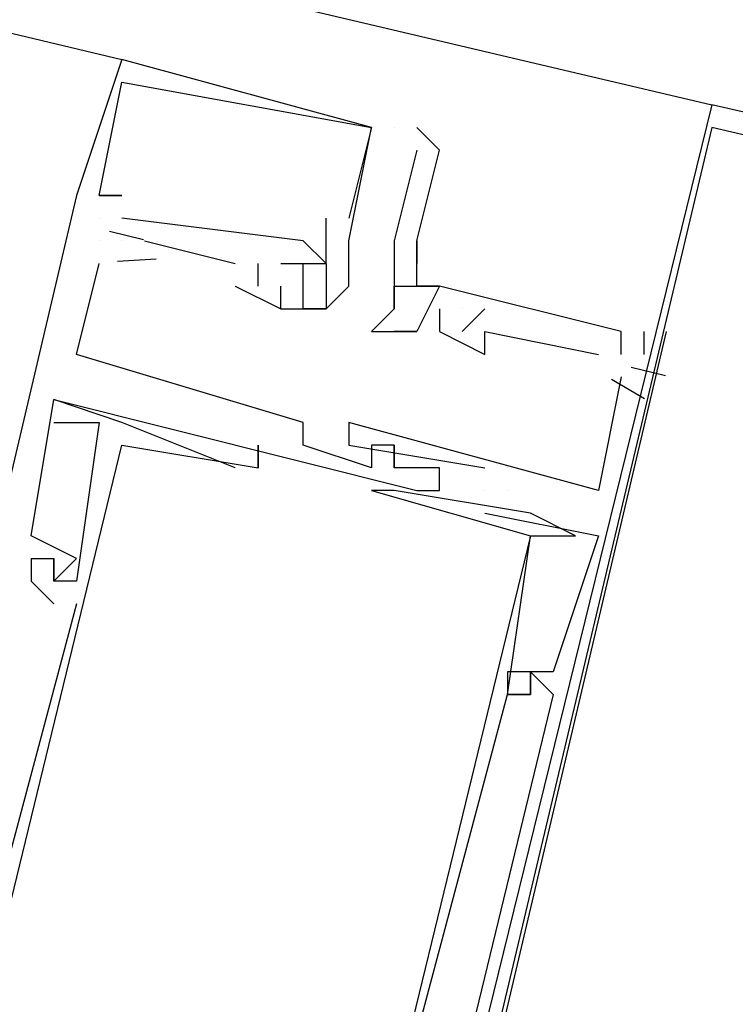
# Model space of a CAD drawing. Header units: feet. Extents: x -79 to 198, y -22 to 181.
# Tile 226 of 256: x 126.807 to 127.227, y 127.702 to 128.281. Entities that reach past the tile are written whole.
import ezdxf

# ---------------------------------------------------------------- set-up
doc = ezdxf.new("R2010")
doc.units = ezdxf.units.FT
doc.layers.add('A-LINEA', color=7, linetype='CONTINUOUS')

msp = doc.modelspace()

# ---------------------------------------------------------------- linework, layer by layer
at = {"layer": 'A-LINEA'}
for p, q in [((119.2933, 130.0978), (127.2133, 128.2311)), ((119.6267, 129.9778), (126.8667, 128.2578)), ((126.8667, 128.2578), (126.8667, 128.2578)), ((126.8667, 128.2578), (126.8667, 128.2578)), ((126.8667, 128.2578), (126.8667, 128.2578)), ((126.8667, 128.2444), (126.8667, 128.2444)), ((126.8667, 128.2444), (126.8667, 128.2444)), ((126.8667, 128.2444), (126.8667, 128.2444)), ((127.0133, 128.2178), (127.0133, 128.2178)), ((127.0133, 128.2178), (127.0133, 128.2178)), ((127.0133, 128.2178), (127.0133, 128.2178)), ((127.0133, 128.2178), (127.0133, 128.2178)), ((127.0133, 128.2178), (127.0133, 128.2178)), ((127.0133, 128.2178), (127.0133, 128.2178)), ((127.0267, 128.2178), (127.0267, 128.2178)), ((127.04, 128.2178), (127.04, 128.2178)), ((127.04, 128.2044), (127.04, 128.2044)), ((127.0533, 128.2044), (127.0533, 128.2044)), ((126.84, 128.1778), (126.68, 127.4978)), ((126.84, 128.1778), (126.68, 127.4978)), ((126.84, 128.1778), (126.68, 127.4978)), ((126.84, 128.1778), (126.84, 128.1778)), ((126.84, 128.1778), (126.84, 128.1778)), ((126.84, 128.1778), (126.84, 128.1778)), ((126.84, 128.1778), (126.84, 128.1778)), ((126.84, 128.1778), (126.84, 128.1778)), ((126.84, 128.1778), (126.84, 128.1778)), ((126.8533, 128.1778), (126.8533, 128.1778)), ((126.8533, 128.1778), (126.8533, 128.1778)), ((126.8533, 128.1778), (126.8533, 128.1778)), ((126.8533, 128.1778), (126.8533, 128.1778)), ((126.8533, 128.1778), (126.8533, 128.1778)), ((126.8533, 128.1778), (126.8533, 128.1778)), ((126.8533, 128.1778), (126.8533, 128.1778)), ((126.8533, 128.1778), (126.8533, 128.1778)), ((126.8533, 128.1778), (126.8533, 128.1778)), ((126.8533, 128.1778), (126.8533, 128.1778)), ((126.8533, 128.1778), (126.8533, 128.1778)), ((126.8533, 128.1778), (126.8533, 128.1778)), ((126.8667, 128.1778), (126.8667, 128.1778)), ((126.8667, 128.1778), (126.8667, 128.1778)), ((126.8667, 128.1778), (126.8667, 128.1778)), ((126.8533, 128.1644), (126.8533, 128.1644)), ((126.8533, 128.1644), (126.8533, 128.1644)), ((126.8533, 128.1644), (126.8533, 128.1644)), ((126.8533, 128.1644), (126.8533, 128.1644)), ((126.8533, 128.1644), (126.8533, 128.1644)), ((126.8533, 128.1644), (126.8533, 128.1644)), ((126.9733, 128.1511), (126.8667, 128.1644)), ((126.8667, 128.1644), (126.8667, 128.1644)), ((126.9733, 128.1511), (126.8667, 128.1644)), ((126.8667, 128.1644), (126.8667, 128.1644)), ((126.9733, 128.1511), (126.8667, 128.1644)), ((126.8667, 128.1644), (126.8667, 128.1644)), ((126.9867, 128.1378), (126.9867, 128.1644)), ((126.9867, 128.1644), (126.9867, 128.1644)), ((126.9867, 128.1378), (126.9867, 128.1644)), ((126.9867, 128.1644), (126.9867, 128.1644)), ((126.9867, 128.1378), (126.9867, 128.1644)), ((126.9867, 128.1644), (126.9867, 128.1644)), ((127, 128.1644), (127, 128.1644)), ((127, 128.1644), (127, 128.1644)), ((127, 128.1644), (127, 128.1644)), ((126.8594, 128.1568), (126.8794, 128.152)), ((126.8594, 128.1568), (126.8794, 128.152)), ((126.8594, 128.1568), (126.8794, 128.152)), ((126.8533, 128.1511), (126.8533, 128.1511)), ((126.8533, 128.1511), (126.8533, 128.1511)), ((126.8533, 128.1511), (126.8533, 128.1511)), ((126.8667, 128.1511), (126.8667, 128.1511)), ((126.8667, 128.1511), (126.8667, 128.1511)), ((126.8667, 128.1511), (126.8667, 128.1511)), ((126.8667, 128.1511), (126.8667, 128.1511)), ((126.8667, 128.1511), (126.8667, 128.1511)), ((126.8667, 128.1511), (126.8667, 128.1511)), ((126.88, 128.1511), (126.9333, 128.1378)), ((126.88, 128.1511), (126.88, 128.1511)), ((126.88, 128.1511), (126.9333, 128.1378)), ((126.88, 128.1511), (126.88, 128.1511)), ((126.88, 128.1511), (126.9333, 128.1378)), ((126.88, 128.1511), (126.88, 128.1511)), ((126.9733, 128.1511), (126.9733, 128.1511)), ((126.9733, 128.1511), (126.9733, 128.1511)), ((126.9733, 128.1511), (126.9733, 128.1511)), ((126.9733, 128.1511), (126.9733, 128.1511)), ((126.9733, 128.1511), (126.9733, 128.1511)), ((126.9733, 128.1511), (126.9733, 128.1511)), ((127, 128.1511), (127, 128.1511)), ((127, 128.1511), (127, 128.1511)), ((127, 128.1511), (127, 128.1511)), ((127.0267, 128.1511), (127.0267, 128.1511)), ((127.0267, 128.1511), (127.0267, 128.1511)), ((127.04, 128.1511), (127.04, 128.1378)), ((127.04, 128.1511), (127.04, 128.1511)), ((127.04, 128.1511), (127.04, 128.1511)), ((126.8533, 128.1378), (126.8533, 128.1378)), ((126.8533, 128.1378), (126.8533, 128.1378)), ((126.8533, 128.1378), (126.8533, 128.1378)), ((126.8642, 128.1391), (126.8868, 128.1406)), ((126.8642, 128.1391), (126.8868, 128.1406)), ((126.8642, 128.1391), (126.8868, 128.1406)), ((126.9333, 128.1378), (126.9333, 128.1378)), ((126.9333, 128.1378), (126.9333, 128.1378)), ((126.9333, 128.1378), (126.9333, 128.1378)), ((126.9467, 128.1244), (126.9467, 128.1378)), ((126.9467, 128.1378), (126.9467, 128.1378)), ((126.9467, 128.1244), (126.9467, 128.1378)), ((126.9467, 128.1378), (126.9467, 128.1378)), ((126.9467, 128.1244), (126.9467, 128.1378)), ((126.9467, 128.1378), (126.9467, 128.1378)), ((126.96, 128.1378), (126.9733, 128.1378)), ((126.96, 128.1378), (126.96, 128.1378)), ((126.96, 128.1378), (126.9733, 128.1378)), ((126.96, 128.1378), (126.96, 128.1378)), ((126.96, 128.1378), (126.9733, 128.1378)), ((126.96, 128.1378), (126.96, 128.1378)), ((126.9733, 128.1378), (126.9733, 128.1378)), ((126.9733, 128.1378), (126.9733, 128.1378)), ((126.9733, 128.1378), (126.9733, 128.1378)), ((126.9733, 128.1378), (126.9733, 128.1378)), ((126.9733, 128.1378), (126.9733, 128.1378)), ((126.9733, 128.1378), (126.9733, 128.1378)), ((126.9733, 128.1378), (126.9733, 128.1378)), ((126.9733, 128.1378), (126.9733, 128.1378)), ((126.9733, 128.1378), (126.9733, 128.1378)), ((126.9867, 128.1378), (126.9867, 128.1378)), ((126.9867, 128.1378), (126.9867, 128.1378)), ((126.9867, 128.1378), (126.9867, 128.1378)), ((126.9867, 128.1378), (126.9867, 128.1378)), ((126.9867, 128.1378), (126.9867, 128.1378)), ((126.9867, 128.1378), (126.9867, 128.1378)), ((127, 128.1378), (127, 128.1378)), ((127, 128.1378), (127, 128.1378)), ((127, 128.1378), (127, 128.1378)), ((127.0267, 128.1378), (127.0267, 128.1378)), ((127.0267, 128.1378), (127.0267, 128.1378)), ((127.04, 128.1378), (127.04, 128.1378)), ((126.9333, 128.1244), (126.9333, 128.1244)), ((126.9333, 128.1244), (126.9333, 128.1244)), ((126.9333, 128.1244), (126.9333, 128.1244)), ((126.9467, 128.1244), (126.9467, 128.1244)), ((126.9467, 128.1244), (126.9467, 128.1244)), ((126.9467, 128.1244), (126.9467, 128.1244)), ((126.96, 128.1244), (126.96, 128.1244)), ((126.96, 128.1244), (126.96, 128.1244)), ((126.96, 128.1244), (126.96, 128.1244)), ((126.96, 128.1244), (126.96, 128.1244)), ((126.96, 128.1244), (126.96, 128.1244)), ((126.96, 128.1244), (126.96, 128.1244)), ((126.9733, 128.1244), (126.9733, 128.1244)), ((126.9733, 128.1244), (126.9733, 128.1244)), ((126.9733, 128.1244), (126.9733, 128.1244)), ((127, 128.1244), (127, 128.1244)), ((127, 128.1244), (127, 128.1244)), ((127, 128.1244), (127, 128.1244)), ((127.0267, 128.1244), (127.0267, 128.1244)), ((127.04, 128.1244), (127.04, 128.1244)), ((127.04, 128.1244), (127.04, 128.1244)), ((127.0533, 128.1244), (127.0533, 128.1244)), ((127.0533, 128.1244), (127.0533, 128.1244)), ((127.0533, 128.1244), (127.0533, 128.1244)), ((127.0533, 128.1244), (127.0533, 128.1244)), ((127.0533, 128.1244), (127.0533, 128.1244)), ((126.96, 128.1111), (126.96, 128.1111)), ((126.96, 128.1111), (126.96, 128.1111)), ((126.96, 128.1111), (126.96, 128.1111)), ((126.96, 128.1111), (126.96, 128.1111)), ((126.96, 128.1111), (126.96, 128.1111)), ((126.96, 128.1111), (126.96, 128.1111)), ((126.9733, 128.1111), (126.9733, 128.1111)), ((126.9733, 128.1111), (126.9733, 128.1111)), ((126.9733, 128.1111), (126.9733, 128.1111)), ((126.9733, 128.1111), (126.9733, 128.1111)), ((126.9733, 128.1111), (126.9733, 128.1111)), ((126.9733, 128.1111), (126.9733, 128.1111)), ((126.9867, 128.1111), (126.9867, 128.1111)), ((126.9867, 128.1111), (126.9867, 128.1111)), ((126.9867, 128.1111), (126.9867, 128.1111)), ((126.9867, 128.1111), (126.9867, 128.1111)), ((126.9867, 128.1111), (126.9867, 128.1111)), ((126.9867, 128.1111), (126.9867, 128.1111)), ((127.0267, 128.1111), (127.0267, 128.1111)), ((127.0267, 128.1111), (127.0267, 128.1111)), ((127.0533, 128.1111), (127.0533, 128.1111)), ((127.0533, 128.1111), (127.0533, 128.1111)), ((127.0533, 128.1111), (127.0533, 128.1111)), ((127.0533, 128.1111), (127.0533, 128.1111)), ((127.0533, 128.1111), (127.0533, 128.1111)), ((127.0533, 128.1111), (127.0533, 128.1111)), ((127.0533, 128.1111), (127.0533, 128.1111)), ((127.0667, 128.1111), (127.0667, 128.1111)), ((127.08, 128.1111), (127.0667, 128.0978)), ((127.0667, 128.1111), (127.0667, 128.1111)), ((127.0667, 128.1111), (127.0667, 128.1111)), ((127.08, 128.1111), (127.0667, 128.0978)), ((127.0667, 128.1111), (127.0667, 128.1111)), ((127.0667, 128.1111), (127.0667, 128.1111)), ((127.08, 128.1111), (127.0667, 128.0978)), ((127.0667, 128.1111), (127.0667, 128.1111)), ((127.08, 128.1111), (127.08, 128.1111)), ((127.08, 128.1111), (127.08, 128.1111)), ((127.08, 128.1111), (127.08, 128.1111)), ((127.0133, 128.0978), (127.0133, 128.0978)), ((127.0267, 128.0978), (127.0267, 128.0978)), ((127.0267, 127.4178), (127.1867, 128.0978)), ((127.0267, 127.4178), (127.1867, 128.0978)), ((127.0267, 127.4178), (127.1867, 128.0978)), ((127.04, 128.0978), (127.04, 128.0978)), ((127.04, 128.0978), (127.04, 128.0978)), ((127.04, 128.0978), (127.04, 128.0978)), ((127.04, 128.0978), (127.04, 128.0978)), ((127.04, 128.0978), (127.04, 128.0978)), ((127.04, 128.0978), (127.04, 128.0978)), ((127.04, 128.0978), (127.04, 128.0978)), ((127.04, 128.0978), (127.04, 128.0978)), ((127.0533, 128.0978), (127.0533, 128.0978)), ((127.0533, 128.0978), (127.0533, 128.0978)), ((127.0533, 128.0978), (127.0533, 128.0978)), ((127.0533, 128.0978), (127.0533, 128.0978)), ((127.0533, 128.0978), (127.0533, 128.0978)), ((127.0533, 128.0978), (127.0533, 128.0978)), ((127.0533, 128.0978), (127.0533, 128.0978)), ((127.0533, 128.0978), (127.0533, 128.0978)), ((127.0533, 128.0978), (127.0533, 128.0978)), ((127.0533, 128.0978), (127.0533, 128.0978)), ((127.0667, 128.0978), (127.0667, 128.0978)), ((127.0667, 128.0978), (127.0667, 128.0978)), ((127.0667, 128.0978), (127.0667, 128.0978)), ((127.08, 128.0978), (127.08, 128.0978)), ((127.08, 128.0978), (127.08, 128.0978)), ((127.08, 128.0978), (127.08, 128.0978)), ((127.16, 128.0978), (127.16, 128.0978)), ((127.16, 128.0978), (127.16, 128.0978)), ((127.16, 128.0978), (127.16, 128.0978)), ((127.1733, 128.0978), (127.1733, 128.0844)), ((127.1733, 128.0978), (127.1733, 128.0978)), ((127.1733, 128.0978), (127.1733, 128.0844)), ((127.1733, 128.0978), (127.1733, 128.0978)), ((127.1733, 128.0978), (127.1733, 128.0844)), ((127.1733, 128.0978), (127.1733, 128.0978)), ((127.1867, 128.0978), (127.1867, 128.0978)), ((127.1867, 128.0978), (127.1867, 128.0978)), ((127.1867, 128.0978), (127.1867, 128.0978)), ((126.84, 128.0844), (126.84, 128.0844)), ((126.84, 128.0844), (126.84, 128.0844)), ((126.84, 128.0844), (126.84, 128.0844)), ((127.08, 128.0844), (127.08, 128.0844)), ((127.08, 128.0844), (127.08, 128.0844)), ((127.08, 128.0844), (127.08, 128.0844)), ((127.1467, 128.0844), (127.1467, 128.0844)), ((127.1467, 128.0844), (127.1467, 128.0844)), ((127.1467, 128.0844), (127.1467, 128.0844)), ((127.16, 128.0844), (127.16, 128.0844)), ((127.16, 128.0844), (127.16, 128.0844)), ((127.16, 128.0844), (127.16, 128.0844)), ((127.1733, 128.0844), (127.1733, 128.0844)), ((127.1733, 128.0844), (127.1733, 128.0844)), ((127.1733, 128.0844), (127.1733, 128.0844)), ((127.166, 128.0768), (127.186, 128.072)), ((127.166, 128.0768), (127.186, 128.072)), ((127.166, 128.0768), (127.186, 128.072)), ((127.1543, 128.0699), (127.1738, 128.0584)), ((127.1543, 128.0699), (127.1738, 128.0584)), ((127.1543, 128.0699), (127.1738, 128.0584)), ((127.16, 128.0711), (127.16, 128.0711)), ((127.16, 128.0711), (127.16, 128.0711)), ((127.16, 128.0711), (127.16, 128.0711)), ((126.8267, 128.0578), (126.8267, 128.0578)), ((126.8267, 128.0578), (126.8267, 128.0578)), ((126.8267, 128.0578), (126.8267, 128.0578)), ((126.8267, 128.0578), (126.8267, 128.0578)), ((126.8267, 128.0578), (126.8267, 128.0578)), ((126.8267, 128.0578), (126.8267, 128.0578)), ((126.8267, 128.0444), (126.8267, 128.0444)), ((126.8267, 128.0444), (126.8267, 128.0444)), ((126.8267, 128.0444), (126.8267, 128.0444)), ((126.8533, 128.0444), (126.8533, 128.0444)), ((126.8533, 128.0444), (126.8533, 128.0444)), ((126.8533, 128.0444), (126.8533, 128.0444)), ((126.8667, 128.0444), (126.8667, 128.0444)), ((126.8667, 128.0444), (126.8667, 128.0444)), ((126.8667, 128.0444), (126.8667, 128.0444)), ((126.9733, 128.0444), (126.9733, 128.0444)), ((126.9733, 128.0444), (126.9733, 128.0444)), ((126.9733, 128.0444), (126.9733, 128.0444)), ((127, 128.0444), (127, 128.0444)), ((127, 128.0444), (127, 128.0444)), ((127, 128.0444), (127, 128.0444)), ((126.8667, 128.0311), (126.8667, 128.0311)), ((126.8667, 128.0311), (126.8667, 128.0311)), ((126.8667, 128.0311), (126.8667, 128.0311)), ((126.9333, 128.0311), (126.9333, 128.0311)), ((126.9333, 128.0311), (126.9333, 128.0311)), ((126.9333, 128.0311), (126.9333, 128.0311)), ((126.9467, 128.0311), (126.9467, 128.0311)), ((126.9467, 128.0311), (126.9467, 128.0311)), ((126.9467, 128.0311), (126.9467, 128.0311)), ((126.9733, 128.0311), (126.9733, 128.0311)), ((126.9733, 128.0311), (126.9733, 128.0311)), ((126.9733, 128.0311), (126.9733, 128.0311)), ((127, 128.0311), (127, 128.0311)), ((127, 128.0311), (127, 128.0311)), ((127, 128.0311), (127, 128.0311)), ((127.0133, 128.0311), (127.0133, 128.0311)), ((127.0133, 128.0311), (127.0133, 128.0311)), ((127.0133, 128.0311), (127.0133, 128.0311)), ((127.0267, 128.0311), (127.0267, 128.0311)), ((127.0267, 128.0311), (127.0267, 128.0311)), ((127.0267, 128.0311), (127.0267, 128.0311)), ((127.0267, 128.0311), (127.0267, 128.0311)), ((127.0267, 128.0311), (127.0267, 128.0311)), ((127.0267, 128.0311), (127.0267, 128.0311)), ((126.9333, 128.0178), (126.9333, 128.0178)), ((126.9333, 128.0178), (126.9333, 128.0178)), ((126.9333, 128.0178), (126.9333, 128.0178)), ((126.9467, 128.0178), (126.9467, 128.0178)), ((126.9467, 128.0178), (126.9467, 128.0178)), ((126.9467, 128.0178), (126.9467, 128.0178)), ((126.9467, 128.0178), (126.9467, 128.0178)), ((126.9467, 128.0178), (126.9467, 128.0178)), ((126.9467, 128.0178), (126.9467, 128.0178)), ((127.0133, 128.0178), (127.0133, 128.0178)), ((127.0133, 128.0178), (127.0133, 128.0178)), ((127.0133, 128.0178), (127.0133, 128.0178)), ((127.0267, 128.0178), (127.0267, 128.0178)), ((127.0267, 128.0178), (127.0267, 128.0178)), ((127.0267, 128.0178), (127.0267, 128.0178)), ((127.0267, 128.0178), (127.0267, 128.0178)), ((127.0267, 128.0178), (127.0267, 128.0178)), ((127.0267, 128.0178), (127.0267, 128.0178)), ((127.04, 128.0178), (127.04, 128.0178)), ((127.04, 128.0178), (127.04, 128.0178)), ((127.04, 128.0178), (127.04, 128.0178)), ((127.0533, 128.0178), (127.0533, 128.0178)), ((127.0533, 128.0178), (127.0533, 128.0178)), ((127.0533, 128.0178), (127.0533, 128.0178)), ((127.0533, 128.0178), (127.0533, 128.0178)), ((127.0533, 128.0178), (127.0533, 128.0178)), ((127.0533, 128.0178), (127.0533, 128.0178)), ((127.08, 128.0178), (127.08, 128.0178)), ((127.08, 128.0178), (127.08, 128.0178)), ((127.08, 128.0178), (127.08, 128.0178)), ((127.0933, 128.0178), (127.0933, 128.0178)), ((127.0933, 128.0178), (127.0933, 128.0178)), ((127.0933, 128.0178), (127.0933, 128.0178)), ((127.0933, 128.0178), (127.0933, 128.0178)), ((127.0933, 128.0178), (127.0933, 128.0178)), ((127.0933, 128.0178), (127.0933, 128.0178)), ((127.0133, 128.0044), (127.0133, 128.0044)), ((127.0133, 128.0044), (127.0133, 128.0044)), ((127.0133, 128.0044), (127.0133, 128.0044)), ((127.0267, 128.0044), (127.0267, 128.0044)), ((127.0267, 128.0044), (127.0267, 128.0044)), ((127.0267, 128.0044), (127.0267, 128.0044)), ((127.04, 128.0044), (127.04, 128.0044)), ((127.04, 128.0044), (127.04, 128.0044)), ((127.04, 128.0044), (127.04, 128.0044)), ((127.04, 128.0044), (127.04, 128.0044)), ((127.04, 128.0044), (127.04, 128.0044)), ((127.04, 128.0044), (127.04, 128.0044)), ((127.0533, 128.0044), (127.0533, 128.0044)), ((127.0533, 128.0044), (127.0533, 128.0044)), ((127.0533, 128.0044), (127.0533, 128.0044)), ((127.0533, 128.0044), (127.0533, 128.0044)), ((127.0533, 128.0044), (127.0533, 128.0044)), ((127.0533, 128.0044), (127.0533, 128.0044)), ((127.08, 128.0044), (127.08, 128.0044)), ((127.08, 128.0044), (127.08, 128.0044)), ((127.08, 128.0044), (127.08, 128.0044)), ((127.08, 128.0044), (127.08, 128.0044)), ((127.08, 128.0044), (127.08, 128.0044)), ((127.08, 128.0044), (127.08, 128.0044)), ((127.0933, 128.0044), (127.0933, 128.0044)), ((127.0933, 128.0044), (127.0933, 128.0044)), ((127.0933, 128.0044), (127.0933, 128.0044)), ((127.0933, 128.0044), (127.0933, 128.0044)), ((127.0933, 128.0044), (127.0933, 128.0044)), ((127.0933, 128.0044), (127.0933, 128.0044)), ((127.1467, 128.0044), (127.1467, 128.0044)), ((127.1467, 128.0044), (127.1467, 128.0044)), ((127.1467, 128.0044), (127.1467, 128.0044)), ((127.08, 127.9911), (127.08, 127.9911)), ((127.08, 127.9911), (127.08, 127.9911)), ((127.08, 127.9911), (127.08, 127.9911)), ((127.1067, 127.9911), (127.1067, 127.9911)), ((127.1067, 127.9911), (127.1067, 127.9911)), ((127.1067, 127.9911), (127.1067, 127.9911)), ((126.8133, 127.9778), (126.8133, 127.9778)), ((126.8133, 127.9778), (126.8133, 127.9778)), ((126.8133, 127.9778), (126.8133, 127.9778)), ((127.1067, 127.9778), (127.1067, 127.9778)), ((127.1067, 127.9778), (127.1067, 127.9778)), ((127.1067, 127.9778), (127.1067, 127.9778)), ((127.1067, 127.9778), (127.1067, 127.9778)), ((127.1067, 127.9778), (127.1067, 127.9778)), ((127.1067, 127.9778), (127.1067, 127.9778)), ((127.1333, 127.9778), (127.1333, 127.9778)), ((127.1333, 127.9778), (127.1333, 127.9778)), ((127.1333, 127.9778), (127.1333, 127.9778)), ((127.1467, 127.9778), (127.1467, 127.9778)), ((127.1467, 127.9778), (127.1467, 127.9778)), ((127.1467, 127.9778), (127.1467, 127.9778)), ((127.1467, 127.9778), (127.1467, 127.9778)), ((127.1467, 127.9778), (127.1467, 127.9778)), ((127.1467, 127.9778), (127.1467, 127.9778)), ((126.8133, 127.9644), (126.8133, 127.9644)), ((126.8133, 127.9644), (126.8133, 127.9644)), ((126.8133, 127.9644), (126.8133, 127.9644)), ((126.8133, 127.9644), (126.8133, 127.9644)), ((126.8133, 127.9644), (126.8133, 127.9644)), ((126.8133, 127.9644), (126.8133, 127.9644)), ((126.8267, 127.9644), (126.8267, 127.9644)), ((126.8267, 127.9644), (126.8267, 127.9644)), ((126.8267, 127.9644), (126.8267, 127.9644)), ((126.8267, 127.9644), (126.8267, 127.9644)), ((126.8267, 127.9644), (126.8267, 127.9644)), ((126.8267, 127.9644), (126.8267, 127.9644)), ((126.84, 127.9644), (126.84, 127.9644)), ((126.84, 127.9644), (126.84, 127.9644)), ((126.84, 127.9644), (126.84, 127.9644)), ((126.8133, 127.9511), (126.8133, 127.9511)), ((126.8133, 127.9511), (126.8133, 127.9511)), ((126.8133, 127.9511), (126.8133, 127.9511)), ((126.8267, 127.9511), (126.8267, 127.9511)), ((126.8267, 127.9511), (126.8267, 127.9511)), ((126.8267, 127.9511), (126.8267, 127.9511)), ((126.8267, 127.9511), (126.8267, 127.9511)), ((126.8267, 127.9511), (126.8267, 127.9511)), ((126.8267, 127.9511), (126.8267, 127.9511)), ((126.84, 127.9511), (126.84, 127.9511)), ((126.84, 127.9511), (126.84, 127.9511)), ((126.84, 127.9511), (126.84, 127.9511)), ((126.8267, 127.9378), (126.8267, 127.9378)), ((126.8267, 127.9378), (126.8267, 127.9378)), ((126.8267, 127.9378), (126.8267, 127.9378)), ((126.84, 127.9378), (126.84, 127.9378)), ((126.84, 127.9378), (126.84, 127.9378)), ((126.84, 127.9378), (126.84, 127.9378)), ((127.0933, 127.8978), (127.0933, 127.8978)), ((127.0933, 127.8978), (127.0933, 127.8978)), ((127.0933, 127.8978), (127.0933, 127.8978)), ((127.1067, 127.8978), (127.1067, 127.8978)), ((127.1067, 127.8978), (127.1067, 127.8978)), ((127.1067, 127.8978), (127.1067, 127.8978)), ((127.1067, 127.8978), (127.1067, 127.8978)), ((127.1067, 127.8978), (127.1067, 127.8978)), ((127.1067, 127.8978), (127.1067, 127.8978)), ((127.12, 127.8978), (127.12, 127.8978)), ((127.12, 127.8978), (127.12, 127.8978)), ((127.12, 127.8978), (127.12, 127.8978)), ((127.0933, 127.8844), (127.0933, 127.8844)), ((127.0933, 127.8844), (127.0933, 127.8844)), ((127.0933, 127.8844), (127.0933, 127.8844)), ((127.0933, 127.8844), (127.0933, 127.8844)), ((127.0933, 127.8844), (127.0933, 127.8844)), ((127.0933, 127.8844), (127.0933, 127.8844)), ((127.0933, 127.8844), (127.0933, 127.8844)), ((127.0933, 127.8844), (127.0933, 127.8844)), ((127.0933, 127.8844), (127.0933, 127.8844)), ((127.1067, 127.8844), (127.1067, 127.8844)), ((127.1067, 127.8844), (127.1067, 127.8844)), ((127.1067, 127.8844), (127.1067, 127.8844)), ((127.1067, 127.8844), (127.1067, 127.8844)), ((127.1067, 127.8844), (127.1067, 127.8844)), ((127.1067, 127.8844), (127.1067, 127.8844)), ((127.1067, 127.8844), (127.1067, 127.8844)), ((127.1067, 127.8844), (127.1067, 127.8844)), ((127.1067, 127.8844), (127.1067, 127.8844)), ((127.12, 127.8844), (127.12, 127.8844)), ((127.12, 127.8844), (127.12, 127.8844)), ((127.12, 127.8844), (127.12, 127.8844))]:
    msp.add_line(p, q, dxfattribs=at)
for points in [[(126.96, 128.1111), (126.9867, 128.1111), (127, 128.1244), (127, 128.1378), (127, 128.1511), (127.0133, 128.2178), (126.8667, 128.2578), (126.8667, 128.2578), (126.84, 128.1778)], [(126.96, 128.1111), (126.9867, 128.1111), (127, 128.1244), (127, 128.1378), (127, 128.1511), (127.0133, 128.2178), (126.8667, 128.2578), (126.8667, 128.2578), (126.84, 128.1778)], [(126.96, 128.1111), (126.9867, 128.1111), (127, 128.1244), (127, 128.1378), (127, 128.1511), (127.0133, 128.2178), (126.8667, 128.2578), (126.8667, 128.2578), (126.84, 128.1778)], [(126.8533, 128.1778), (126.8667, 128.1778), (126.8533, 128.1778), (126.8667, 128.2444), (126.8667, 128.2444), (127.0133, 128.2178), (127.0133, 128.2178), (127, 128.1644), (127, 128.1644), (127, 128.1644), (127, 128.1644)], [(126.8533, 128.1778), (126.8667, 128.1778), (126.8533, 128.1778), (126.8667, 128.2444), (126.8667, 128.2444), (127.0133, 128.2178), (127.0133, 128.2178), (127, 128.1644), (127, 128.1644), (127, 128.1644), (127, 128.1644)], [(126.8533, 128.1778), (126.8667, 128.1778), (126.8533, 128.1778), (126.8667, 128.2444), (126.8667, 128.2444), (127.0133, 128.2178), (127.0133, 128.2178), (127, 128.1644), (127, 128.1644), (127, 128.1644), (127, 128.1644)], [(127.0133, 127.4178), (127.8267, 127.2311), (128.0267, 128.0444), (127.2133, 128.2311), (127.0133, 127.4178)], [(127.0267, 127.4311), (127.8267, 127.2444), (128.0133, 128.0311), (127.2133, 128.2178), (127.0267, 127.4311)], [(127.04, 128.1244), (127.04, 128.1511), (127.04, 128.1511), (127.04, 128.1511), (127.04, 128.1511), (127.0533, 128.2044), (127.0533, 128.2044), (127.04, 128.2178)], [(127.04, 128.2044), (127.0267, 128.1511), (127.0267, 128.1378)], [(126.9867, 128.1378), (126.9867, 128.1378), (126.9733, 128.1511)], [(126.9867, 128.1378), (126.9867, 128.1378), (126.9733, 128.1511)], [(126.9867, 128.1378), (126.9867, 128.1378), (126.9733, 128.1511)], [(127.0267, 128.0311), (127.0133, 128.0311), (127.0133, 128.0178), (126.9733, 128.0311), (126.9733, 128.0444), (126.84, 128.0844), (126.8533, 128.1378)], [(127.0267, 128.0311), (127.0133, 128.0311), (127.0133, 128.0178), (126.9733, 128.0311), (126.9733, 128.0444), (126.84, 128.0844), (126.8533, 128.1378)], [(127.0267, 128.0311), (127.0133, 128.0311), (127.0133, 128.0178), (126.9733, 128.0311), (126.9733, 128.0444), (126.84, 128.0844), (126.8533, 128.1378)], [(126.9733, 128.1244), (126.9733, 128.1378), (126.9733, 128.1378), (126.9733, 128.1378)], [(126.9733, 128.1244), (126.9733, 128.1378), (126.9733, 128.1378), (126.9733, 128.1378)], [(126.9733, 128.1244), (126.9733, 128.1378), (126.9733, 128.1378), (126.9733, 128.1378)], [(127.0267, 128.1378), (127.0267, 128.1111), (127.0133, 128.0978), (127.04, 128.0978)], [(126.9333, 128.1244), (126.96, 128.1111), (126.96, 128.1244)], [(126.9333, 128.1244), (126.96, 128.1111), (126.96, 128.1244)], [(126.9333, 128.1244), (126.96, 128.1111), (126.96, 128.1244)], [(126.96, 128.1111), (126.96, 128.1111), (126.96, 128.1111), (126.96, 128.1244), (126.96, 128.1244), (126.96, 128.1244)], [(126.96, 128.1111), (126.96, 128.1111), (126.96, 128.1111), (126.96, 128.1244), (126.96, 128.1244), (126.96, 128.1244)], [(126.96, 128.1111), (126.96, 128.1111), (126.96, 128.1111), (126.96, 128.1244), (126.96, 128.1244), (126.96, 128.1244)], [(127.0267, 128.1111), (127.0267, 128.1244), (127.0533, 128.1244), (127.04, 128.0978), (127.0267, 128.0978)], [(127.0533, 128.1244), (127.0533, 128.1244), (127.04, 128.1244), (127.04, 128.1244)], [(127.16, 128.0844), (127.16, 128.0978), (127.0533, 128.1244)], [(127.16, 128.0844), (127.16, 128.0978), (127.0533, 128.1244)], [(127.16, 128.0844), (127.16, 128.0978), (127.0533, 128.1244)], [(127.0533, 128.1111), (127.0533, 128.1111), (127.0533, 128.1111), (127.0533, 128.0978), (127.0533, 128.0978), (127.0533, 128.0978), (127.0533, 128.0978)], [(127.0533, 128.0978), (127.08, 128.0844), (127.08, 128.0978), (127.1467, 128.0844)], [(127.0533, 128.0978), (127.08, 128.0844), (127.08, 128.0978), (127.1467, 128.0844)], [(127.0533, 128.0978), (127.08, 128.0844), (127.08, 128.0978), (127.1467, 128.0844)], [(127.16, 128.0711), (127.1467, 128.0044), (127, 128.0444), (127, 128.0311), (127.08, 128.0178)], [(127.16, 128.0711), (127.1467, 128.0044), (127, 128.0444), (127, 128.0311), (127.08, 128.0178)], [(127.16, 128.0711), (127.1467, 128.0044), (127, 128.0444), (127, 128.0311), (127.08, 128.0178)], [(126.8133, 127.9644), (126.8267, 127.9644), (126.8267, 127.9511), (126.84, 127.9644), (126.8133, 127.9778), (126.8267, 128.0578), (127.04, 128.0044), (127.0533, 128.0044), (127.0533, 128.0178), (127.04, 128.0178)], [(126.8133, 127.9644), (126.8267, 127.9644), (126.8267, 127.9511), (126.84, 127.9644), (126.8133, 127.9778), (126.8267, 128.0578), (127.04, 128.0044), (127.0533, 128.0044), (127.0533, 128.0178), (127.04, 128.0178)], [(126.8133, 127.9644), (126.8267, 127.9644), (126.8267, 127.9511), (126.84, 127.9644), (126.8133, 127.9778), (126.8267, 128.0578), (127.04, 128.0044), (127.0533, 128.0044), (127.0533, 128.0178), (127.04, 128.0178)], [(126.9333, 128.0178), (126.8667, 128.0444), (126.8267, 128.0578)], [(126.9333, 128.0178), (126.8667, 128.0444), (126.8267, 128.0578)], [(126.9333, 128.0178), (126.8667, 128.0444), (126.8267, 128.0578)], [(126.8267, 128.0444), (126.8533, 128.0444), (126.84, 127.9511), (126.8267, 127.9511), (126.8267, 127.9644)], [(126.8267, 128.0444), (126.8533, 128.0444), (126.84, 127.9511), (126.8267, 127.9511), (126.8267, 127.9644)], [(126.8267, 128.0444), (126.8533, 128.0444), (126.84, 127.9511), (126.8267, 127.9511), (126.8267, 127.9644)], [(126.8267, 127.5111), (126.7467, 127.5378), (126.8667, 128.0311), (126.9467, 128.0178), (126.9467, 128.0178), (126.9467, 128.0311), (126.9467, 128.0178)], [(126.8267, 127.5111), (126.7467, 127.5378), (126.8667, 128.0311), (126.9467, 128.0178), (126.9467, 128.0178), (126.9467, 128.0311), (126.9467, 128.0178)], [(126.8267, 127.5111), (126.7467, 127.5378), (126.8667, 128.0311), (126.9467, 128.0178), (126.9467, 128.0178), (126.9467, 128.0311), (126.9467, 128.0178)], [(127.0533, 128.0178), (127.0267, 128.0178), (127.0267, 128.0311), (127.0267, 128.0178)], [(127.0533, 128.0178), (127.0267, 128.0178), (127.0267, 128.0311), (127.0267, 128.0178)], [(127.0533, 128.0178), (127.0267, 128.0178), (127.0267, 128.0311), (127.0267, 128.0178)], [(127.1067, 127.8978), (127.1067, 127.8844), (127.0933, 127.8844), (127.1067, 127.9778), (127.1333, 127.9778), (127.1067, 127.9911), (127.0267, 128.0044), (127.0133, 128.0044), (127.0133, 128.0044), (127.1067, 127.9778), (126.9867, 127.4844), (126.8933, 127.4978), (126.9067, 127.4844), (126.9067, 127.4978), (127, 127.4711), (127, 127.4444), (127.0133, 127.4444), (127, 127.4444), (127.0133, 127.4711), (126.9867, 127.4844), (127.0933, 127.8844), (127.1067, 127.8844)], [(127.1067, 127.8978), (127.1067, 127.8844), (127.0933, 127.8844), (127.1067, 127.9778), (127.1333, 127.9778), (127.1067, 127.9911), (127.0267, 128.0044), (127.0133, 128.0044), (127.0133, 128.0044), (127.1067, 127.9778), (126.9867, 127.4844), (126.8933, 127.4978), (126.9067, 127.4844), (126.9067, 127.4978), (127, 127.4711), (127, 127.4444), (127.0133, 127.4444), (127, 127.4444), (127.0133, 127.4711), (126.9867, 127.4844), (127.0933, 127.8844), (127.1067, 127.8844)], [(127.1067, 127.8978), (127.1067, 127.8844), (127.0933, 127.8844), (127.1067, 127.9778), (127.1333, 127.9778), (127.1067, 127.9911), (127.0267, 128.0044), (127.0133, 128.0044), (127.0133, 128.0044), (127.1067, 127.9778), (126.9867, 127.4844), (126.8933, 127.4978), (126.9067, 127.4844), (126.9067, 127.4978), (127, 127.4711), (127, 127.4444), (127.0133, 127.4444), (127, 127.4444), (127.0133, 127.4711), (126.9867, 127.4844), (127.0933, 127.8844), (127.1067, 127.8844)], [(127.08, 127.9911), (127.1467, 127.9778), (127.12, 127.8978), (127.0933, 127.8978), (127.0933, 127.8844)], [(127.08, 127.9911), (127.1467, 127.9778), (127.12, 127.8978), (127.0933, 127.8978), (127.0933, 127.8844)], [(127.08, 127.9911), (127.1467, 127.9778), (127.12, 127.8978), (127.0933, 127.8978), (127.0933, 127.8844)], [(126.8133, 127.9644), (126.8133, 127.9511), (126.8267, 127.9378)], [(126.8133, 127.9644), (126.8133, 127.9511), (126.8133, 127.9511), (126.8267, 127.9378)], [(126.8133, 127.9644), (126.8133, 127.9511), (126.8267, 127.9378)], [(126.8133, 127.9644), (126.8133, 127.9511), (126.8133, 127.9511), (126.8267, 127.9378)], [(126.8133, 127.9644), (126.8133, 127.9511), (126.8267, 127.9378)], [(126.8133, 127.9644), (126.8133, 127.9511), (126.8133, 127.9511), (126.8267, 127.9378)], [(126.84, 127.9378), (126.7333, 127.5378), (126.72, 127.5378), (126.72, 127.5244)], [(126.84, 127.9378), (126.7333, 127.5378), (126.72, 127.5378), (126.72, 127.5244)], [(126.84, 127.9378), (126.7333, 127.5378), (126.72, 127.5378), (126.72, 127.5244)], [(127.1067, 127.8844), (127.1067, 127.8978), (127.12, 127.8844), (127.0133, 127.4444)], [(127.1067, 127.8844), (127.1067, 127.8978), (127.12, 127.8844), (127.0133, 127.4444)], [(127.1067, 127.8844), (127.1067, 127.8978), (127.12, 127.8844), (127.0133, 127.4444)]]:
    msp.add_lwpolyline(points, dxfattribs=at)
msp.add_lwpolyline([(126.9733, 128.1378), (126.9867, 128.1378), (126.9867, 128.1111), (126.9733, 128.1111)], close=True, dxfattribs=at)
msp.add_lwpolyline([(126.9733, 128.1378), (126.9867, 128.1378), (126.9867, 128.1111), (126.9733, 128.1111)], close=True, dxfattribs=at)
msp.add_lwpolyline([(126.9733, 128.1378), (126.9867, 128.1378), (126.9867, 128.1111), (126.9733, 128.1111)], close=True, dxfattribs=at)

doc.saveas('drawing.dxf')
